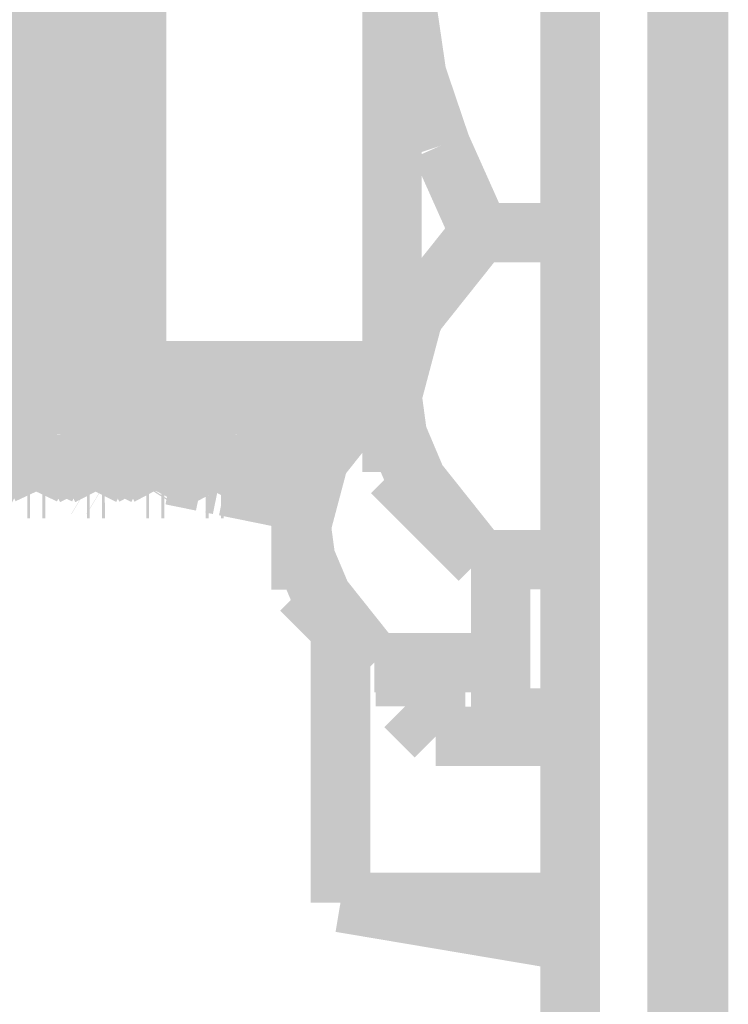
# Model space of a CAD drawing. Header units: millimetres. Extents: x 618 to 1482, y 17 to 575.
# Tile 74 of 96: x 1311 to 1317, y 174 to 182. Entities that reach past the tile are written whole.
import ezdxf

# ---------------------------------------------------------------- set-up
doc = ezdxf.new("R2010")
doc.units = ezdxf.units.MM

# ---------------------------------------------------------------- blocks, each defined once
blk = doc.blocks.new('washer_power-conn_722RA__108', base_point=(1316.362600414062, 176.3584300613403))
at = {"color": 7, "linetype": 'Continuous', "const_width": 0.5}
blk.add_lwpolyline([(1316.792203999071, 176.6084300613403), (1316.612600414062, 176.6084300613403)], dxfattribs=at)
blk = doc.blocks.new('washer_flat_pt25id_pt375od__031thk_1', base_point=(1316.362600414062, 176.1639300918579))
at = {"color": 7, "linetype": 'Continuous', "const_width": 0.5}
blk.add_lwpolyline([(1316.792203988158, 176.4139300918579), (1316.612600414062, 176.4139300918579)], dxfattribs=at)
blk = doc.blocks.new('WASHER_INT_TOOTH_SMA_SS_764701-02_18__109', base_point=(1314.878400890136, 175.8781797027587))
at = {"color": 7, "linetype": 'Continuous', "const_width": 0.5}
for points in [[(1315.128400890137, 177.3288456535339), (1315.128400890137, 177.4591685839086)], [(1315.128400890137, 176.1281797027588), (1315.128400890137, 177.3288456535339)], [(1315.128400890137, 176.1281797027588), (1315.712598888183, 176.1281797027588)]]:
    blk.add_lwpolyline(points, dxfattribs=at)
blk = doc.blocks.new('hex-nut_sma_5-16_ss_18__110', base_point=(1313.202000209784, 176.3437122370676))
at = {"color": 7, "linetype": 'Continuous', "const_width": 0.5}
for points in [[(1313.45200165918, 178.3701001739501), (1313.45200165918, 179.046829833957)], [(1314.065967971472, 178.8850711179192), (1313.993710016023, 179.0468299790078)], [(1313.623922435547, 178.3297716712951), (1314.065967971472, 178.8850711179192)], [(1314.065967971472, 178.8850711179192), (1314.215790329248, 178.8850711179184)], [(1313.452000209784, 177.7393916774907), (1313.45200165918, 178.3701001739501)], [(1313.452000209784, 177.7393916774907), (1313.594125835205, 178.2751900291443)], [(1313.594125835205, 178.2751900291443), (1313.623922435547, 178.3297716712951)], [(1313.45200165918, 177.207679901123), (1313.452000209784, 177.7393916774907)], [(1313.488569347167, 177.4693862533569), (1313.452000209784, 177.7393916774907)], [(1313.623922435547, 177.1490117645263), (1313.488569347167, 177.4693862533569)], [(1313.45200165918, 177.207679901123), (1314.06596797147, 176.5937122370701)], [(1314.06596797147, 176.5937122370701), (1313.623922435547, 177.1490117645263)], [(1314.06596797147, 176.5937122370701), (1315.128400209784, 176.5937122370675)]]:
    blk.add_lwpolyline(points, dxfattribs=at)
blk = doc.blocks.new('nut_hex_power-conn_722RA__112', base_point=(1313.965791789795, 177.209168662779))
at = {"color": 7, "linetype": 'Continuous', "const_width": 0.5}
for points in [[(1314.215792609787, 178.8339839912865), (1314.215792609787, 182.9584299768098)], [(1314.422098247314, 181.5415178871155), (1314.215792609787, 182.9584299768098)], [(1314.625429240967, 180.9411117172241), (1314.422098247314, 181.5415178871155)], [(1314.952553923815, 180.2087993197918), (1314.625429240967, 180.9411117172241)], [(1314.422098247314, 179.5424400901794), (1314.952553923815, 180.2087993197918)], [(1314.952553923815, 180.2087993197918), (1315.712598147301, 180.2087993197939)], [(1314.386343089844, 179.4769422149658), (1314.422098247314, 179.5424400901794)], [(1314.215792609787, 178.8339839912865), (1314.386343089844, 179.4769422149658)], [(1314.215791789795, 178.1959301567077), (1314.215792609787, 178.8339839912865)], [(1314.259676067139, 178.5099779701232), (1314.215792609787, 178.8339839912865)], [(1314.422098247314, 178.125528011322), (1314.259676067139, 178.5099779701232)], [(1314.215791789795, 178.1959301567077), (1314.95255392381, 177.4591686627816)], [(1314.95255392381, 177.4591686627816), (1314.422098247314, 178.125528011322)], [(1314.95255392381, 177.4591686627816), (1315.7125981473, 177.4591686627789)]]:
    blk.add_lwpolyline(points, dxfattribs=at)
blk = doc.blocks.new('CONN_JACK_POWER_RA_722RA__113', base_point=(1311.817792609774, 178.7968298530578))
at = {"color": 7, "linetype": 'Continuous', "const_width": 0.5}
for points in [[(1312.067792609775, 179.0468299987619), (1312.06779297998, 182.2791878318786)], [(1314.215791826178, 179.0468298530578), (1312.067792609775, 179.0468299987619)]]:
    blk.add_lwpolyline(points, dxfattribs=at)
blk = doc.blocks.new('Conn_SMA_PCBMount_Octoclock_15__114', base_point=(1305.750000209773, 177.8064300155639))
at = {"color": 7, "linetype": 'Continuous', "const_width": 0.5}
for points in [[(1311.334547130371, 183.3207916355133), (1311.275000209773, 181.1764299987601)], [(1311.857618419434, 183.3207534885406), (1311.798070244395, 181.1764299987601)], [(1311.832719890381, 183.2681017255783), (1311.775000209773, 181.1764299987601)], [(1311.089861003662, 182.8529421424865), (1311.005655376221, 180.1870943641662)], [(1311.343122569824, 182.8598214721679), (1311.298070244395, 181.1764299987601)], [(1311.582628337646, 182.6483909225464), (1311.485288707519, 179.556436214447)], [(1312.067792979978, 182.1779817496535), (1312.060777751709, 181.9532188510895)], [(1312.060777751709, 181.9532188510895), (1311.977960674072, 179.36521068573)], [(1311.275000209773, 181.1764299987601), (1311.215452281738, 179.0320684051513)], [(1311.298070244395, 181.1764299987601), (1311.238523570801, 179.032106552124)], [(1311.775000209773, 181.1764299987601), (1311.715452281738, 179.0320684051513)], [(1311.798070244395, 181.1764299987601), (1311.738523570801, 179.032106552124)], [(1311.005655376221, 180.1870943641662), (1310.975904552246, 179.3152810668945)], [(1311.485288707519, 179.556436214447), (1311.470975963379, 179.2021133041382)], [(1311.977960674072, 179.36521068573), (1311.968633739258, 179.151397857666)], [(1310.975904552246, 179.3152810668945), (1310.965292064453, 179.0823003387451)], [(1311.470975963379, 179.2021133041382), (1311.459722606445, 178.9757305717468)], [(1310.965292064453, 179.0823003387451), (1310.954168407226, 178.8798057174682)], [(1311.968633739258, 179.151397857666), (1311.954439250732, 178.8842159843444)], [(1311.215452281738, 179.0320684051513), (1311.194280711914, 178.5246841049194)], [(1311.238523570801, 179.032106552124), (1311.217352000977, 178.5247217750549)], [(1311.715452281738, 179.0320684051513), (1311.694280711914, 178.5246841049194)], [(1311.738523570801, 179.032106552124), (1311.717352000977, 178.5247217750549)], [(1312.215452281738, 179.0320684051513), (1312.207101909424, 178.8101002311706)], [(1312.215925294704, 179.046829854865), (1312.215452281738, 179.0320684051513)], [(1312.238523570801, 179.032106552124), (1312.221788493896, 178.6161290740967)], [(1312.239022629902, 179.046829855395), (1312.238523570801, 179.032106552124)], [(1312.463457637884, 179.0468298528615), (1312.460252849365, 178.9854032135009)], [(1312.715452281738, 179.0320684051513), (1312.703390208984, 178.7207929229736)], [(1312.71593782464, 179.0468298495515), (1312.715452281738, 179.0320684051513)], [(1312.738523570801, 179.032106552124), (1312.727552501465, 178.7464615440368)], [(1312.739002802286, 179.0468298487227), (1312.738523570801, 179.032106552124)], [(1312.961179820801, 179.0025979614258), (1312.943552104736, 178.7251311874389)], [(1312.963486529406, 179.04682985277), (1312.961179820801, 179.0025979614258)], [(1313.215452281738, 179.0320684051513), (1313.199644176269, 178.6362215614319)], [(1313.215950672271, 179.0468298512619), (1313.215452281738, 179.0320684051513)], [(1313.238523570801, 179.032106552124), (1313.217352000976, 178.5247217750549)], [(1313.238986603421, 179.0468298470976), (1313.238523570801, 179.032106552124)], [(1311.459722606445, 178.9757305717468), (1311.448614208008, 178.7941729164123)], [(1312.460252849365, 178.9854032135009), (1312.445428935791, 178.7497121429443)], [(1310.954168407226, 178.8798057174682), (1310.942823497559, 178.7159072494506)], [(1311.954439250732, 178.8842159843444), (1311.946607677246, 178.7657786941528)], [(1313.452001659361, 178.8472185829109), (1313.44935044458, 178.8049146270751)], [(1311.448614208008, 178.7941729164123), (1311.434145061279, 178.620114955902)], [(1311.946607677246, 178.7657786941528), (1311.932211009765, 178.6024276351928)], [(1312.207101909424, 178.8101002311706), (1312.194280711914, 178.5246841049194)], [(1313.44935044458, 178.8049146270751), (1313.435449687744, 178.6328212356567)], [(1310.941145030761, 178.6953031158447), (1310.932336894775, 178.6035310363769)], [(1310.942823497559, 178.7159072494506), (1310.941145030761, 178.6953031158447)], [(1312.445428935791, 178.7497121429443), (1312.43782624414, 178.6575366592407)], [(1312.703390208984, 178.7207929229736), (1312.694280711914, 178.5246841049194)], [(1312.727552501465, 178.7464615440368), (1312.717352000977, 178.5247217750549)], [(1312.943552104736, 178.7251311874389), (1312.922113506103, 178.5330382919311)], [(1310.932336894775, 178.6035310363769), (1310.921457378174, 178.529933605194)], [(1311.434145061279, 178.620114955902), (1311.428762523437, 178.5742975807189)], [(1311.932211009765, 178.6024276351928), (1311.927003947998, 178.561690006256)], [(1312.221788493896, 178.6161290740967), (1312.217352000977, 178.5247217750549)], [(1312.43782624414, 178.6575366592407), (1312.417009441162, 178.5138074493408)], [(1313.199644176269, 178.6362215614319), (1313.194280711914, 178.5246841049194)], [(1313.43079575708, 178.5903402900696), (1313.427423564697, 178.5645948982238)], [(1313.435449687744, 178.6328212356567), (1313.43079575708, 178.5903402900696)], [(1310.902120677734, 178.4904238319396), (1310.917024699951, 178.5138393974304)], [(1310.971410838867, 178.3960734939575), (1310.912576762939, 178.506706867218)], [(1311.194280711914, 178.5246841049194), (1311.180738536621, 178.2931815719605)], [(1311.217352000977, 178.5247217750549), (1311.210149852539, 178.3926688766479)], [(1311.346185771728, 178.4008967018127), (1311.410879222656, 178.5065394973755)], [(1311.430914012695, 178.4664770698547), (1311.410879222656, 178.5065394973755)], [(1311.428762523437, 178.5742975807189), (1311.426740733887, 178.5599166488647)], [(1311.694280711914, 178.5246841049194), (1311.688848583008, 178.4232489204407)], [(1311.717352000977, 178.5247217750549), (1311.703806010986, 178.2931815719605)], [(1311.813867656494, 178.33009973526), (1311.912145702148, 178.5065247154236)], [(1311.925260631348, 178.5503741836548), (1311.912145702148, 178.5065247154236)], [(1311.916429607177, 178.4996501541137), (1311.912145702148, 178.5065247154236)], [(1311.927003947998, 178.561690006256), (1311.925260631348, 178.5503741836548)], [(1312.194280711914, 178.5246841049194), (1312.185075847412, 178.3594891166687)], [(1312.217352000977, 178.5247217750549), (1312.203806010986, 178.2931815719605)], [(1312.405260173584, 178.4981595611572), (1312.417009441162, 178.5138074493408)], [(1312.412949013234, 178.5083996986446), (1312.436925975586, 178.4710070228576)], [(1312.694280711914, 178.5246841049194), (1312.670320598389, 178.1649834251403)], [(1312.717352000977, 178.5247217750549), (1312.705087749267, 178.3119913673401)], [(1312.891611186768, 178.4748155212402), (1312.913248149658, 178.5071722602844)], [(1312.94368561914, 178.4546615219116), (1312.913248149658, 178.5071722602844)], [(1313.194280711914, 178.5246841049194), (1313.180738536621, 178.2931815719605)], [(1313.217352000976, 178.5247217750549), (1313.210886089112, 178.4052211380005)], [(1313.342104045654, 178.3926025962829), (1313.415269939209, 178.5099059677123)], [(1313.416971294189, 178.4937922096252), (1313.411362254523, 178.5036409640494)], [(1313.427423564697, 178.5645948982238), (1313.415269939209, 178.5099059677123)], [(1310.795194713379, 178.3042799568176), (1310.878072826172, 178.4589320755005)], [(1310.878072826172, 178.4589320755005), (1310.902120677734, 178.4904238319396)], [(1311.527967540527, 178.2901217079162), (1311.430914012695, 178.4664770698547)], [(1311.688848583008, 178.4232489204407), (1311.680738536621, 178.2931815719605)], [(1312.028017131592, 178.290753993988), (1311.916429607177, 178.4996501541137)], [(1312.295026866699, 178.2918383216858), (1312.405260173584, 178.4981595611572)], [(1312.436925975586, 178.4710070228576), (1312.527898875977, 178.301010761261)], [(1312.795217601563, 178.3052984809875), (1312.874086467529, 178.4523560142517)], [(1312.874086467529, 178.4523560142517), (1312.891611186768, 178.4748155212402)], [(1312.957807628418, 178.4363185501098), (1312.94368561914, 178.4546615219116)], [(1313.027772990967, 178.3060490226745), (1312.957807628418, 178.4363185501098)], [(1313.452001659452, 178.4384822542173), (1313.416971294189, 178.4937922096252)], [(1311.027807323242, 178.3007642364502), (1310.971410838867, 178.3960734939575)], [(1311.210149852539, 178.3926688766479), (1311.203806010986, 178.2931815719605)], [(1311.295324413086, 178.3067146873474), (1311.346185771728, 178.4008967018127)], [(1312.185075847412, 178.3594891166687), (1312.180738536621, 178.2931815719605)], [(1313.210886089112, 178.4052211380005), (1313.203806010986, 178.2931815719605)], [(1313.295320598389, 178.3060847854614), (1313.342104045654, 178.3926025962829)], [(1311.130895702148, 178.0974179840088), (1311.027807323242, 178.3007642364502)], [(1311.180738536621, 178.2931815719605), (1311.149999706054, 178.0564300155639)], [(1311.203806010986, 178.2931815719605), (1311.193391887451, 178.1649834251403)], [(1311.203580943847, 178.1207481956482), (1311.295324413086, 178.3067146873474)], [(1311.537881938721, 178.2714349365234), (1311.527967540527, 178.2901217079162)], [(1311.64795502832, 178.057663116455), (1311.537881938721, 178.2714349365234)], [(1311.680738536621, 178.2931815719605), (1311.670320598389, 178.1649834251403)], [(1311.703806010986, 178.2931815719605), (1311.673677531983, 178.0565406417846)], [(1311.673677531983, 178.0565406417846), (1311.77694520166, 178.2623249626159)], [(1311.77694520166, 178.2623249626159), (1311.813867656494, 178.33009973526)], [(1312.068357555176, 178.2087885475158), (1312.028017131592, 178.290753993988)], [(1312.180738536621, 178.2931815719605), (1312.170320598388, 178.1649834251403)], [(1312.203806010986, 178.2931815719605), (1312.199361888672, 178.2330037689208)], [(1312.259397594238, 178.2184468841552), (1312.295026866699, 178.2918383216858)], [(1312.527898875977, 178.301010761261), (1312.599088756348, 178.1536242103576)], [(1312.703806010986, 178.2931815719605), (1312.693391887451, 178.1649834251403)], [(1312.705087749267, 178.3119913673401), (1312.703806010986, 178.2931815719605)], [(1312.715131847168, 178.138744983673), (1312.795217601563, 178.3052984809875)], [(1313.121687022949, 178.1113778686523), (1313.027772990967, 178.3060490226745)], [(1313.180738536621, 178.2931815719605), (1313.177595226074, 178.2498084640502)], [(1313.203806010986, 178.2931815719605), (1313.193391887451, 178.1649834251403)], [(1313.202455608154, 178.1191794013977), (1313.295320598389, 178.3060847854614)], [(1312.079954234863, 178.1864086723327), (1312.068357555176, 178.2087885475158)], [(1312.144773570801, 178.0642983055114), (1312.079954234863, 178.1864086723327)], [(1312.178545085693, 178.0650512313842), (1312.251489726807, 178.2029577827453)], [(1312.199361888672, 178.2330037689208), (1312.193391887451, 178.1649834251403)], [(1312.251489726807, 178.2029577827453), (1312.259397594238, 178.2184468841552)], [(1313.177595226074, 178.2498084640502), (1313.170320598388, 178.1649834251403)], [(1311.149999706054, 178.0564300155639), (1311.130895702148, 178.0974179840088)], [(1311.173070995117, 178.0564300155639), (1311.203580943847, 178.1207481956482)], [(1311.188276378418, 178.1189314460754), (1311.173070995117, 178.0564300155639)], [(1311.193391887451, 178.1649834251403), (1311.188276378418, 178.1189314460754)], [(1311.667226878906, 178.1357356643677), (1311.649999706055, 178.0564300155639)], [(1311.670320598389, 178.1649834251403), (1311.667226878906, 178.1357356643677)], [(1312.163724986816, 178.1077801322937), (1312.149999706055, 178.0564300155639)], [(1312.170320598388, 178.1649834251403), (1312.163724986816, 178.1077801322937)], [(1312.193391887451, 178.1649834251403), (1312.178545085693, 178.0650512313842)], [(1312.599088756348, 178.1536242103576), (1312.610262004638, 178.1311008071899)], [(1312.610262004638, 178.1311008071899), (1312.649999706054, 178.0564300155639)], [(1312.670320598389, 178.1649834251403), (1312.660303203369, 178.0859819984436)], [(1312.673070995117, 178.0564300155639), (1312.715131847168, 178.138744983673)], [(1312.693391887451, 178.1649834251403), (1312.683649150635, 178.0875226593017)], [(1313.149999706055, 178.0564300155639), (1313.121687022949, 178.1113778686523)], [(1313.170320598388, 178.1649834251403), (1313.156972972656, 178.0702573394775)], [(1313.188959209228, 178.124397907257), (1313.173070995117, 178.0564300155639)], [(1313.173070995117, 178.0564300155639), (1313.202455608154, 178.1191794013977)], [(1313.193391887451, 178.1649834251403), (1313.188959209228, 178.124397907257)], [(1311.149999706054, 178.0564300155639), (1311.173070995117, 178.0564300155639)], [(1311.649999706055, 178.0564300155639), (1311.64795502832, 178.057663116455)], [(1311.649999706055, 178.0564300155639), (1311.673677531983, 178.0565406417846)], [(1312.149999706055, 178.0564300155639), (1312.173070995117, 178.0564300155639)], [(1312.178545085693, 178.0650512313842), (1312.173070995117, 178.0564300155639)], [(1312.660303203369, 178.0859819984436), (1312.649999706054, 178.0564300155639)], [(1312.649999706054, 178.0564300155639), (1312.673070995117, 178.0564300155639)], [(1312.683649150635, 178.0875226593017), (1312.673070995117, 178.0564300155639)], [(1313.156972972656, 178.0702573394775), (1313.149999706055, 178.0564300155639)], [(1313.173070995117, 178.0564300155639), (1313.149999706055, 178.0564300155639)]]:
    blk.add_lwpolyline(points, dxfattribs=at)
blk = doc.blocks.new('Conn_SMA_PCBMount_Octoclock_12__115', base_point=(1306.870141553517, 177.8064300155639))
at = {"color": 7, "linetype": 'Continuous', "const_width": 0.5}
for points in [[(1310.835960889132, 178.3803504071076), (1310.831361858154, 178.3012124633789)], [(1310.922193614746, 178.3042799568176), (1310.971398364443, 178.3960969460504)], [(1311.336538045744, 178.3830316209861), (1311.330808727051, 178.2931815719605)], [(1311.422323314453, 178.3067146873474), (1311.47012997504, 178.3952401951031)], [(1311.835076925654, 178.3650041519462), (1311.830808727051, 178.2931815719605)], [(1311.940866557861, 178.33009973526), (1311.950418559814, 178.3435980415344)], [(1311.950418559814, 178.3435980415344), (1311.975341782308, 178.3893642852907)], [(1312.335119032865, 178.3668779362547), (1312.330808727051, 178.2931815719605)], [(1312.422025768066, 178.2918383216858), (1312.477372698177, 178.3954263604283)], [(1312.83609783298, 178.381523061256), (1312.832090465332, 178.3119913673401)], [(1312.922220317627, 178.3052984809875), (1312.975158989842, 178.4040117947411)], [(1313.336424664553, 178.3820995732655), (1313.330808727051, 178.2931815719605)], [(1313.422319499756, 178.3060847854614), (1313.452001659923, 178.3609722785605)], [(1310.844667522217, 178.1429783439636), (1310.922193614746, 178.3042799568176)], [(1311.307737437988, 178.2931815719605), (1311.277002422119, 178.0564300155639)], [(1311.310185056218, 178.3342327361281), (1311.307737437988, 178.2931815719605)], [(1311.330808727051, 178.2931815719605), (1311.320390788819, 178.1649834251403)], [(1311.330579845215, 178.1207481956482), (1311.422323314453, 178.3067146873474)], [(1311.807737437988, 178.2931815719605), (1311.797323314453, 178.1649834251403)], [(1311.830808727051, 178.2931815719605), (1311.800680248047, 178.0565406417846)], [(1311.800680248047, 178.0565406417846), (1311.903944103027, 178.2623249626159)], [(1311.809547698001, 178.3222005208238), (1311.807737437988, 178.2931815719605)], [(1311.903944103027, 178.2623249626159), (1311.940866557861, 178.33009973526)], [(1312.307737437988, 178.2931815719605), (1312.297323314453, 178.1649834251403)], [(1312.309410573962, 178.3187599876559), (1312.307737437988, 178.2931815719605)], [(1312.330808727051, 178.2931815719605), (1312.326364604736, 178.2330037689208)], [(1312.386396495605, 178.2184468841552), (1312.422025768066, 178.2918383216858)], [(1312.80832108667, 178.3016296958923), (1312.797323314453, 178.1649834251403)], [(1312.810151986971, 178.3331448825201), (1312.80832108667, 178.3016296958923)], [(1312.830808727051, 178.2931815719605), (1312.820390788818, 178.1649834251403)], [(1312.832090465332, 178.3119913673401), (1312.830808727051, 178.2931815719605)], [(1312.842134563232, 178.138744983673), (1312.922220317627, 178.3052984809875)], [(1313.307737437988, 178.2931815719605), (1313.304594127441, 178.2498084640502)], [(1313.310089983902, 178.3333981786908), (1313.307737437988, 178.2931815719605)], [(1313.330808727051, 178.2931815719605), (1313.320390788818, 178.1649834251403)], [(1313.329458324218, 178.1191794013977), (1313.422319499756, 178.3060847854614)], [(1312.305547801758, 178.0650512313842), (1312.378492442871, 178.2029577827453)], [(1312.326364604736, 178.2330037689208), (1312.320390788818, 178.1649834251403)], [(1312.378492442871, 178.2029577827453), (1312.386396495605, 178.2184468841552)], [(1313.304594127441, 178.2498084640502), (1313.297323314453, 178.1649834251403)], [(1310.800073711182, 178.0564300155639), (1310.844667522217, 178.1429783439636)], [(1311.257894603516, 178.0974179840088), (1311.22453464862, 178.1632219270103)], [(1311.277002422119, 178.0564300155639), (1311.257894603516, 178.0974179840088)], [(1311.300073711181, 178.0564300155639), (1311.330579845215, 178.1207481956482)], [(1311.315279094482, 178.1189314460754), (1311.300073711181, 178.0564300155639)], [(1311.320390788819, 178.1649834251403), (1311.315279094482, 178.1189314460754)], [(1311.723950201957, 178.1567203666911), (1311.774953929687, 178.057663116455)], [(1311.79422959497, 178.1357356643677), (1311.777002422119, 178.0564300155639)], [(1311.797323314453, 178.1649834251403), (1311.79422959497, 178.1357356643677)], [(1312.271772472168, 178.0642983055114), (1312.224877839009, 178.1526462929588)], [(1312.290727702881, 178.1077801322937), (1312.277002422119, 178.0564300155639)], [(1312.297323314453, 178.1649834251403), (1312.290727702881, 178.1077801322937)], [(1312.320390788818, 178.1649834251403), (1312.305547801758, 178.0650512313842)], [(1312.7241827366, 178.1575680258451), (1312.726087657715, 178.1536242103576)], [(1312.726087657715, 178.1536242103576), (1312.737260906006, 178.1311008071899)], [(1312.737260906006, 178.1311008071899), (1312.777002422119, 178.0564300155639)], [(1312.797323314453, 178.1649834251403), (1312.787305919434, 178.0859819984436)], [(1312.800073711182, 178.0564300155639), (1312.842134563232, 178.138744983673)], [(1312.820390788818, 178.1649834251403), (1312.810648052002, 178.0875226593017)], [(1313.224002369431, 178.1625456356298), (1313.248685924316, 178.1113778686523)], [(1313.248685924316, 178.1113778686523), (1313.277002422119, 178.0564300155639)], [(1313.297323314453, 178.1649834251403), (1313.283971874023, 178.0702573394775)], [(1313.315961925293, 178.124397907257), (1313.300073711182, 178.0564300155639)], [(1313.300073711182, 178.0564300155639), (1313.329458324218, 178.1191794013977)], [(1313.320390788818, 178.1649834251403), (1313.315961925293, 178.124397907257)], [(1311.277002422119, 178.0564300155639), (1311.300073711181, 178.0564300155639)], [(1311.777002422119, 178.0564300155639), (1311.774953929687, 178.057663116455)], [(1311.777002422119, 178.0564300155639), (1311.800680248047, 178.0565406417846)], [(1312.277002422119, 178.0564300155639), (1312.300069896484, 178.0564300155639)], [(1312.305547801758, 178.0650512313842), (1312.300069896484, 178.0564300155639)], [(1312.787305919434, 178.0859819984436), (1312.777002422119, 178.0564300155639)], [(1312.777002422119, 178.0564300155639), (1312.800073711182, 178.0564300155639)], [(1312.810648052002, 178.0875226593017), (1312.800073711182, 178.0564300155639)], [(1313.283971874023, 178.0702573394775), (1313.277002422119, 178.0564300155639)], [(1313.300073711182, 178.0564300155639), (1313.277002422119, 178.0564300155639)]]:
    blk.add_lwpolyline(points, dxfattribs=at)
blk = doc.blocks.new('LED_5700100XXXFledAssy_Octoclock_1__116', base_point=(1316.362600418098, 175.2431472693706))
at = {"color": 7, "linetype": 'Continuous', "const_width": 0.5}
for points in [[(1316.612600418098, 175.5465766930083), (1316.650327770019, 175.5213681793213)], [(1316.650327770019, 175.5213681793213), (1316.792203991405, 175.4931472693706)]]:
    blk.add_lwpolyline(points, dxfattribs=at)
blk = doc.blocks.new('conn_ethernet_SI-50170-F__117', base_point=(1313.532292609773, 174.000836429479))
at = {"color": 7, "linetype": 'Continuous', "const_width": 0.5}
for points in [[(1313.782292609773, 174.5764299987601), (1313.782292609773, 176.877387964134)], [(1313.782292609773, 174.5764299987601), (1315.712598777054, 174.250836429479)], [(1315.712598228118, 174.5764299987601), (1313.782292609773, 174.5764299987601)], [(1314.410411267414, 174.5764299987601), (1315.712599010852, 174.4200004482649)], [(1316.792203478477, 174.5764299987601), (1316.612600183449, 174.5764299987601)], [(1316.612600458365, 174.4640096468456), (1316.792204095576, 174.4802709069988)], [(1316.612601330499, 174.2862096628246), (1316.792205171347, 174.3024709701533)]]:
    blk.add_lwpolyline(points, dxfattribs=at)
blk = doc.blocks.new('NNK_Switch_Body__118', base_point=(1314.078413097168, 175.7234298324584))
at = {"color": 7, "linetype": 'Continuous', "const_width": 0.5}
for points in [[(1314.328413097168, 176.5937120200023), (1314.328413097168, 176.4362432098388)], [(1314.582410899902, 176.5937119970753), (1314.582410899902, 176.2015782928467)], [(1314.328413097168, 176.4362432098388), (1314.328413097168, 176.2274295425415)], [(1314.328413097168, 176.2274295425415), (1314.582410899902, 175.9734298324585)], [(1314.582410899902, 176.2015782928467), (1314.582410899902, 175.9734298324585)], [(1314.582410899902, 175.9734298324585), (1315.712598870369, 175.9734298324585)]]:
    blk.add_lwpolyline(points, dxfattribs=at)
blk = doc.blocks.new('NNK_Switch_Toggle__119', base_point=(1311.198489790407, 177.6975492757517))
at = {"color": 7, "linetype": 'Continuous', "const_width": 0.5}
for points in [[(1311.497701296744, 178.3451560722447), (1311.448489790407, 178.3551682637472)], [(1312.057273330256, 178.2313098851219), (1311.904032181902, 178.2624871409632)], [(1312.61741060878, 178.1173486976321), (1312.360822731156, 178.1695520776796)], [(1312.759429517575, 178.0884546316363), (1312.696013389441, 178.1013567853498)], [(1313.452001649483, 177.9475492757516), (1312.811048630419, 178.0779526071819)]]:
    blk.add_lwpolyline(points, dxfattribs=at)
blk = doc.blocks.new('NNK_Switch_Octoclock_Ettus__120', base_point=(1311.198489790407, 175.7234298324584))
for name, p in [('NNK_Switch_Toggle__119', (1311.198489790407, 177.6975492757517)), ('NNK_Switch_Body__118', (1314.078413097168, 175.7234298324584))]:
    blk.add_blockref(name, p)
blk = doc.blocks.new('CCA_Octoclock_Ettus__121', base_point=(1305.750000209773, 174.000836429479))
for name, p in [('conn_ethernet_SI-50170-F__117', (1313.532292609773, 174.000836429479)), ('nut_hex_power-conn_722RA__112', (1313.965791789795, 177.209168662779)), ('CONN_JACK_POWER_RA_722RA__113', (1311.817792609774, 178.7968298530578)), ('Conn_SMA_PCBMount_Octoclock_15__114', (1305.750000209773, 177.8064300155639)), ('Conn_SMA_PCBMount_Octoclock_12__115', (1306.870141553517, 177.8064300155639)), ('NNK_Switch_Octoclock_Ettus__120', (1311.198489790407, 175.7234298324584)), ('LED_5700100XXXFledAssy_Octoclock_1__116', (1316.362600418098, 175.2431472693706))]:
    blk.add_blockref(name, p)
blk = doc.blocks.new('Chassis_Octoclock_Ettus__128', base_point=(1315.462600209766, 162.6822299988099))
at = {"color": 7, "linetype": 'Continuous', "const_width": 0.5}
for points in [[(1315.712600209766, 164.8322299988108), (1315.712600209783, 202.9422317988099)], [(1316.612600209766, 164.8322299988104), (1316.612600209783, 202.9422317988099)], [(1316.792205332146, 202.9422317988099), (1316.792205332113, 164.8322299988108)]]:
    blk.add_lwpolyline(points, dxfattribs=at)
blk = doc.blocks.new('Assy_Chassis_Octoclock_Ettus__129', base_point=(1315.462600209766, 162.6822299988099))
blk.add_blockref('Chassis_Octoclock_Ettus__128', (1315.462600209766, 162.6822299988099))
blk = doc.blocks.new('Assy_Octoclock_Ettus__130', base_point=(1305.750000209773, 162.6822299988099))
for name, p in [('Assy_Chassis_Octoclock_Ettus__129', (1315.462600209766, 162.6822299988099)), ('washer_power-conn_722RA__108', (1316.362600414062, 176.3584300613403)), ('CCA_Octoclock_Ettus__121', (1305.750000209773, 174.000836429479)), ('hex-nut_sma_5-16_ss_18__110', (1313.202000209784, 176.3437122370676)), ('WASHER_INT_TOOTH_SMA_SS_764701-02_18__109', (1314.878400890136, 175.8781797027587)), ('washer_flat_pt25id_pt375od__031thk_1', (1316.362600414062, 176.1639300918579))]:
    blk.add_blockref(name, p)
blk = doc.blocks.new('RIGHT1', base_point=(1363.259451, 184.9099999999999))
blk.add_blockref('Assy_Octoclock_Ettus__130', (1305.750000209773, 162.6822299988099))

msp = doc.modelspace()

# ---------------------------------------------------------------- block references
msp.add_blockref('RIGHT1', (1363.259451, 184.9099999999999))

doc.saveas('drawing.dxf')
